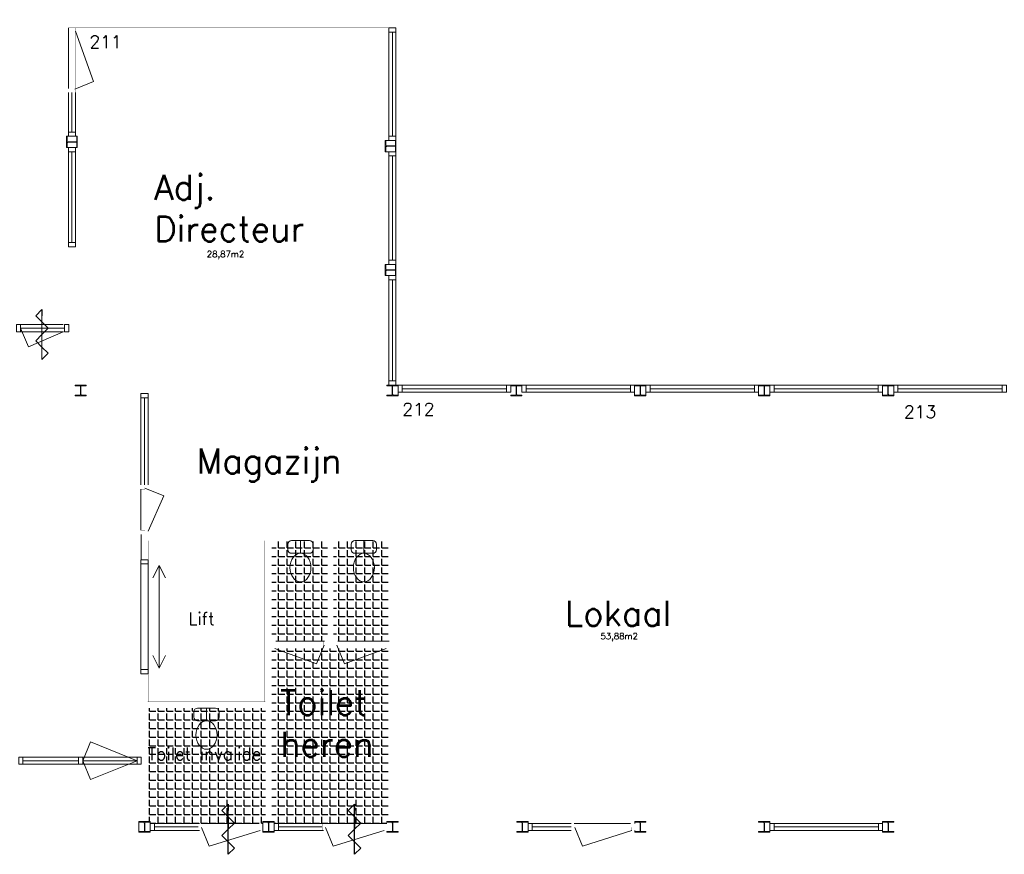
# Model space of a CAD drawing. Header units: millimetres. Extents: x 108018 to 208018, y -107735 to 42299730.
# Tile 7 of 17: x 150825 to 166557, y -64161 to -50821. Entities that reach past the tile are written whole.
import ezdxf

# ---------------------------------------------------------------- set-up
doc = ezdxf.new("R2010")
doc.units = ezdxf.units.MM
doc.header["$MEASUREMENT"] = 0
doc.layers.get('0').update_dxf_attribs({"linetype": 'CONTINUOUS'})
for name, color, linetype in [('Arcering', 21, 'CONTINUOUS'), ('Binnenkozijn', 4, 'CONTINUOUS'), ('Binnenmuur', 1, 'CONTINUOUS'), ('Buitenmuur', 1, 'CONTINUOUS'), ('Lift', 3, 'CONTINUOUS'), ('Profiel', 5, 'CONTINUOUS'), ('SANITAIR', 7, 'CONTINUOUS'), ('TEKST', 7, 'CONTINUOUS'), ('Timmerwerk', 5, 'CONTINUOUS'), ('TRAPPEN', 2, 'CONTINUOUS'), ('wandopeningen binnen', 4, 'CONTINUOUS'), ('wandopeningen buiten', 4, 'CONTINUOUS'), ('Zelfsluitend', 7, 'CONTINUOUS')]:
    doc.layers.add(name, color=color, linetype=linetype)
doc.layers.add('Binnendeurkozin', color=4, linetype='CONTINUOUS', lineweight=18)
doc.styles.get("Standard").update_dxf_attribs({"font": 'romans.shx'})
pattern_1 = [(0, (0, 0), (0, 137.5), [100, -37.5]), (90, (0, 0), (-137.5, 8e-15), [100, -37.5])]

msp = doc.modelspace()

# ---------------------------------------------------------------- hatches: boundary and pattern name
h = msp.add_hatch()
h.set_pattern_fill('ANGLE', color=256, scale=500)
h.set_pattern_definition(pattern_1)
h.paths.add_polyline_path([(156730.294, -60868.665), (154850.794, -60868.665), (154850.794, -63637.166), (154890.794, -63637.166), (154890.794, -63665.666), (156174.794, -63665.666), (156174.794, -63560.688), (156074.794, -63460.688), (156174.794, -63360.688), (156174.794, -63460.688), (156174.794, -63560.688), (156274.794, -63660.688), (156269.816, -63665.666), (156691.794, -63665.666), (156691.794, -63637.166), (156730.294, -63637.166)])
h.paths.add_polyline_path([(155617.149, -62391.965, -1), (155917.149, -62391.965, -1)], flags=0)
h.paths.add_polyline_path([(154884.789, -62701.581), (156589.551, -62701.581), (156589.551, -61434.914), (154884.789, -61434.914)], flags=24)
h.paths.add_polyline_path([(152818.294, -62705.665), (154946.865, -62705.665), (154946.865, -62405.665), (152818.294, -62405.665)], flags=9)
at = {"layer": 'Arcering'}
h = msp.add_hatch(dxfattribs=at)
h.set_pattern_fill('ANGLE', color=256, scale=500)
h.set_pattern_definition(pattern_1)
h.paths.add_polyline_path([(154850.794, -59147.166), (155740.544, -59147.166), (155740.544, -60754.665), (154850.794, -60754.665)])
h.paths.add_polyline_path([(155840.544, -59147.166), (156730.294, -59147.166), (156730.294, -60754.665), (155840.544, -60754.665)])
h = msp.add_hatch(dxfattribs=at)
h.set_pattern_fill('ANGLE', color=256, scale=500)
h.set_pattern_definition(pattern_1)
h.paths.add_polyline_path([(154850.794, -60868.665), (156730.294, -60868.665), (156730.294, -63637.166), (156691.794, -63637.166), (156691.794, -63665.666), (154890.794, -63665.666), (154890.794, -63637.166), (154850.794, -63637.166)])
h = msp.add_hatch(dxfattribs=at)
h.set_pattern_fill('ANGLE', color=256, scale=500)
h.set_pattern_definition(pattern_1)
h.paths.add_polyline_path([(154710.794, -63665.666), (154710.794, -63637.166), (154750.794, -63637.166), (154750.794, -61823.664), (152868.294, -61823.664), (152868.294, -63637.166), (152909.794, -63637.166), (152909.794, -63665.666)])

# ---------------------------------------------------------------- linework, layer by layer
for p, q in [((151081.076, -55553.045), (151181.076, -55453.045)), ((151181.076, -55453.045), (151181.076, -55553.045)), ((151181.076, -55453.045), (151181.076, -55553.045))]:
    msp.add_line(p, q)
at = {"const_width": 0.8}
msp.add_lwpolyline([(155840.544, -59147.166), (156730.294, -59147.166), (156730.294, -60754.665), (155840.544, -60754.665), (155840.544, -59147.166)], dxfattribs=at)
at = {"layer": 'Binnendeurkozin', "lineweight": 0}
for p, q in [((151602.295, -50951.666), (151602.295, -51918.666)), ((152006.595, -51810.586), (151716.295, -51003.666)), ((151706.295, -51933.666), (152006.595, -51810.586)), ((150840.295, -55695.164), (151520.923, -55695.164)), ((151542.295, -55752.164), (150840.295, -55752.164)), ((150840.295, -55752.164), (150963.375, -56052.464)), ((150963.375, -56052.464), (151520.923, -55809.164)), ((152761.294, -58325.166), (152761.294, -58980.166)), ((152825.294, -58310.166), (153125.594, -58433.247)), ((153125.594, -58433.247), (152875.294, -58995.166)), ((151831.294, -62664.164), (151954.374, -62363.865)), ((151954.374, -62363.865), (152701.294, -62664.164)), ((151831.294, -62607.164), (152701.294, -62607.164)), ((152701.294, -62664.164), (151831.294, -62664.164)), ((151831.294, -62664.164), (151954.374, -62964.464)), ((151954.374, -62964.464), (152701.294, -62664.164)), ((154643.794, -63665.666), (153743.794, -63665.666)), ((156624.794, -63665.666), (155724.794, -63665.666)), ((160584.794, -63665.667), (159684.794, -63665.667)), ((153851.874, -64029.966), (154666.294, -63779.666)), ((155709.794, -63729.666), (155832.874, -64029.966)), ((155832.874, -64029.966), (156647.294, -63779.666)), ((159696.294, -63729.667), (159819.374, -64029.966)), ((159819.374, -64029.966), (160607.294, -63779.667))]:
    msp.add_line(p, q, dxfattribs=at)
at = {"layer": 'Binnendeurkozin'}
for p, q in [((151181.076, -56253.045), (151181.076, -55453.045)), ((151081.076, -55553.045), (151181.076, -55653.045)), ((151181.076, -55653.045), (151181.076, -55853.045)), ((151181.076, -55653.045), (151281.076, -55753.045)), ((151281.076, -55753.045), (151181.076, -55853.045)), ((151181.076, -55853.045), (151081.076, -55953.045)), ((151081.076, -55953.045), (151181.076, -56053.045)), ((151181.076, -56053.045), (151281.076, -56153.045)), ((151281.076, -56153.045), (151181.076, -56253.045))]:
    msp.add_line(p, q, dxfattribs=at)
at = {"layer": 'Binnendeurkozin', "lineweight": 0, "const_width": 0.8}
for points in [[(151602.295, -50951.666), (151716.295, -50951.666), (151716.295, -51003.666), (151666.295, -51003.666), (151666.295, -51018.666), (151602.295, -51018.666), (151602.295, -50951.666)], [(151602.295, -51796.007), (151602.295, -51018.666)], [(151716.295, -51933.666), (151666.295, -51933.666), (151666.295, -51003.666), (151716.295, -51003.666), (151716.295, -51933.666)], [(151602.295, -51985.666), (151716.295, -51985.666), (151716.295, -51933.666), (151666.295, -51933.666), (151666.295, -51918.666), (151602.295, -51918.666), (151602.295, -51985.666)], [(152761.294, -58258.166), (152875.294, -58258.166), (152875.294, -58310.166), (152825.294, -58310.166), (152825.294, -58325.166), (152761.294, -58325.166), (152761.294, -58258.166)], [(152761.294, -58857.507), (152761.294, -58325.166)], [(152875.294, -58995.166), (152825.294, -58995.166), (152825.294, -58310.166), (152875.294, -58310.166), (152875.294, -58995.166)], [(152761.294, -59047.166), (152875.294, -59047.166), (152875.294, -58995.166), (152825.294, -58995.166), (152825.294, -58980.166), (152761.294, -58980.166), (152761.294, -59047.166)], [(153676.794, -63665.666), (153676.794, -63779.666), (153728.794, -63779.666), (153728.794, -63729.666), (153743.794, -63729.666), (153743.794, -63665.666), (153676.794, -63665.666)], [(154710.794, -63665.666), (154710.794, -63779.666), (154658.794, -63779.666), (154658.794, -63729.666), (154643.794, -63729.666), (154643.794, -63665.666), (154710.794, -63665.666)], [(155657.794, -63665.666), (155657.794, -63779.666), (155709.794, -63779.666), (155709.794, -63729.666), (155724.794, -63729.666), (155724.794, -63665.666), (155657.794, -63665.666)], [(156691.794, -63665.666), (156691.794, -63779.666), (156639.794, -63779.666), (156639.794, -63729.666), (156624.794, -63729.666), (156624.794, -63665.666), (156691.794, -63665.666)], [(159636.794, -63665.667), (159636.794, -63779.667), (159688.794, -63779.667), (159688.794, -63729.667), (159703.794, -63729.667), (159703.794, -63665.667), (159636.794, -63665.667)], [(160651.794, -63665.667), (160651.794, -63779.667), (160599.794, -63779.667), (160599.794, -63729.667), (160584.794, -63729.667), (160584.794, -63665.667), (160651.794, -63665.667)], [(153728.794, -63779.666), (153728.794, -63729.666), (154658.794, -63729.666), (154658.794, -63779.666), (153728.794, -63779.666)], [(155709.794, -63779.666), (155709.794, -63729.666), (156639.794, -63729.666), (156639.794, -63779.666), (155709.794, -63779.666)], [(159688.794, -63779.667), (159688.794, -63729.667), (160599.794, -63729.667), (160599.794, -63779.667), (159688.794, -63779.667)]]:
    msp.add_lwpolyline(points, dxfattribs=at)
at = {"layer": 'Binnendeurkozin', "lineweight": 0}
for points in [[(150840.295, -55809.164), (150773.295, -55809.164), (150773.295, -55695.164), (150840.295, -55695.164), (150840.295, -55809.164)], [(151522.423, -55809.164), (150841.795, -55809.164)], [(151609.295, -55809.164), (151542.295, -55809.164), (151542.295, -55695.164), (151609.295, -55695.164), (151609.295, -55809.164)], [(151831.294, -62721.164), (151764.294, -62721.164), (151764.294, -62607.164), (151831.294, -62607.164), (151831.294, -62721.164)], [(152768.294, -62721.164), (152701.294, -62721.164), (152701.294, -62607.164), (152768.294, -62607.164), (152768.294, -62721.164)], [(152701.294, -62721.164), (151831.294, -62721.164)]]:
    msp.add_lwpolyline(points, dxfattribs=at)
at = {"layer": 'Binnenkozijn', "lineweight": 0}
for p, q in [((156780.295, -52684.666), (156780.295, -51018.666)), ((156837.295, -51018.666), (156837.295, -52684.666)), ((151659.295, -52618.666), (151659.295, -51985.666)), ((151716.295, -51985.666), (151716.295, -52618.666)), ((151659.295, -54382.666), (151659.295, -52932.666)), ((151716.295, -52932.666), (151716.295, -54382.666)), ((156780.294, -54664.666), (156780.294, -52998.666)), ((156837.294, -52998.666), (156837.294, -54664.666)), ((156780.294, -56594.666), (156780.294, -54978.666)), ((156837.294, -54978.666), (156837.294, -56594.666)), ((156937.294, -56718.666), (158603.294, -56718.666)), ((158603.294, -56775.666), (156937.294, -56775.666)), ((158917.294, -56718.666), (160583.294, -56718.666)), ((160583.294, -56775.666), (158917.294, -56775.666)), ((160897.294, -56718.666), (162563.294, -56718.666)), ((162563.294, -56775.666), (160897.294, -56775.666)), ((162877.294, -56718.666), (164543.294, -56718.666)), ((164543.294, -56775.666), (162877.294, -56775.666)), ((164857.294, -56718.666), (166523.294, -56718.666)), ((166523.294, -56775.666), (164857.294, -56775.666)), ((152818.294, -58258.166), (152818.294, -56864.166)), ((152875.294, -56864.166), (152875.294, -58258.166)), ((152875.294, -59519.166), (152875.294, -61207.164)), ((150875.794, -62607.164), (151764.294, -62607.164)), ((151764.294, -62664.164), (150875.794, -62664.164)), ((152976.794, -63665.666), (153695.794, -63665.666)), ((154957.794, -63665.666), (155676.794, -63665.666)), ((158946.794, -63665.667), (159636.794, -63665.667)), ((162871.794, -63665.666), (164544.794, -63665.666)), ((153676.794, -63722.666), (152976.794, -63722.666)), ((155657.794, -63722.666), (154957.794, -63722.666)), ((159636.794, -63722.667), (159013.794, -63722.667)), ((164544.794, -63722.666), (162878.794, -63722.666))]:
    msp.add_line(p, q, dxfattribs=at)
for points in [[(156723.295, -51018.666), (156723.295, -50951.666), (156837.295, -50951.666), (156837.295, -51018.666), (156723.295, -51018.666)], [(156723.295, -52684.666), (156723.295, -51018.666)], [(151602.295, -52618.666), (151602.295, -51985.666)], [(151602.295, -52685.666), (151602.295, -52618.666), (151716.295, -52618.666), (151716.295, -52685.666), (151602.295, -52685.666)], [(156723.295, -52751.666), (156723.295, -52684.666), (156837.295, -52684.666), (156837.295, -52751.666), (156723.295, -52751.666)], [(151602.295, -52932.666), (151602.295, -52865.666), (151716.295, -52865.666), (151716.295, -52932.666), (151602.295, -52932.666)], [(151602.295, -54382.666), (151602.295, -52932.666)], [(156723.294, -52998.666), (156723.294, -52931.666), (156837.294, -52931.666), (156837.294, -52998.666), (156723.294, -52998.666)], [(156723.294, -54664.666), (156723.294, -52998.666)], [(151602.295, -54449.666), (151602.295, -54382.666), (151716.295, -54382.666), (151716.295, -54449.666), (151602.295, -54449.666)], [(156723.294, -54731.666), (156723.294, -54664.666), (156837.294, -54664.666), (156837.294, -54731.666), (156723.294, -54731.666)], [(156723.294, -54978.666), (156723.294, -54911.666), (156837.294, -54911.666), (156837.294, -54978.666), (156723.294, -54978.666)], [(156723.294, -56594.666), (156723.294, -54978.666)], [(156723.294, -56661.666), (156723.294, -56594.666), (156837.294, -56594.666), (156837.294, -56661.666), (156723.294, -56661.666)], [(156870.294, -56661.666), (156937.294, -56661.666), (156937.294, -56775.666), (156870.294, -56775.666), (156870.294, -56661.666)], [(156937.294, -56661.666), (158603.294, -56661.666)], [(158603.294, -56661.666), (158670.294, -56661.666), (158670.294, -56775.666), (158603.294, -56775.666), (158603.294, -56661.666)], [(158850.294, -56661.666), (158917.294, -56661.666), (158917.294, -56775.666), (158850.294, -56775.666), (158850.294, -56661.666)], [(158917.294, -56661.666), (160583.294, -56661.666)], [(160583.294, -56661.666), (160650.294, -56661.666), (160650.294, -56775.666), (160583.294, -56775.666), (160583.294, -56661.666)], [(160830.294, -56661.666), (160897.294, -56661.666), (160897.294, -56775.666), (160830.294, -56775.666), (160830.294, -56661.666)], [(160897.294, -56661.666), (162563.294, -56661.666)], [(162563.294, -56661.666), (162630.294, -56661.666), (162630.294, -56775.666), (162563.294, -56775.666), (162563.294, -56661.666)], [(162810.294, -56661.666), (162877.294, -56661.666), (162877.294, -56775.666), (162810.294, -56775.666), (162810.294, -56661.666)], [(162877.294, -56661.666), (164543.294, -56661.666)], [(164543.294, -56661.666), (164610.294, -56661.666), (164610.294, -56775.666), (164543.294, -56775.666), (164543.294, -56661.666)], [(164790.294, -56661.666), (164857.294, -56661.666), (164857.294, -56775.666), (164790.294, -56775.666), (164790.294, -56661.666)], [(164857.294, -56661.666), (166523.294, -56661.666)], [(166523.294, -56661.666), (166590.294, -56661.666), (166590.294, -56775.666), (166523.294, -56775.666), (166523.294, -56661.666)], [(152761.294, -56864.166), (152761.294, -56797.166), (152875.294, -56797.166), (152875.294, -56864.166), (152761.294, -56864.166)], [(152761.294, -58258.166), (152761.294, -56864.166)], [(152761.294, -59519.166), (152761.294, -59452.166), (152875.294, -59452.166), (152875.294, -59519.166), (152761.294, -59519.166)], [(152761.294, -61207.164), (152761.294, -59519.166)], [(152761.294, -61274.164), (152761.294, -61207.164), (152875.294, -61207.164), (152875.294, -61274.164), (152761.294, -61274.164)], [(150875.794, -62721.164), (150808.794, -62721.164), (150808.794, -62607.164), (150875.794, -62607.164), (150875.794, -62721.164)], [(151764.294, -62721.164), (150875.794, -62721.164)], [(152976.794, -63779.666), (152909.794, -63779.666), (152909.794, -63665.666), (152976.794, -63665.666), (152976.794, -63779.666)], [(154957.794, -63779.666), (154890.794, -63779.666), (154890.794, -63665.666), (154957.794, -63665.666), (154957.794, -63779.666)], [(159013.794, -63779.667), (158946.794, -63779.667), (158946.794, -63665.667), (159013.794, -63665.667), (159013.794, -63779.667)], [(162878.794, -63779.666), (162811.794, -63779.666), (162811.794, -63665.666), (162878.794, -63665.666), (162878.794, -63779.666)], [(164611.794, -63779.666), (164544.794, -63779.666), (164544.794, -63665.666), (164611.794, -63665.666), (164611.794, -63779.666)], [(153695.794, -63779.666), (152976.794, -63779.666)], [(155676.794, -63779.666), (154957.794, -63779.666)], [(159636.794, -63779.667), (158946.794, -63779.667)], [(164544.794, -63779.666), (162871.794, -63779.666)]]:
    msp.add_lwpolyline(points, dxfattribs=at)
at = {"layer": 'Binnenmuur', "lineweight": 0, "const_width": 0.8}
for points in [[(151660.795, -56832.666), (151709.295, -56832.666), (151709.295, -54449.666), (151609.295, -54449.666), (151609.295, -56832.666), (151660.795, -56832.666)], [(156781.794, -63637.166), (156830.294, -63637.167), (156830.294, -56832.666), (156730.294, -56832.666), (156730.294, -63637.166), (156781.794, -63637.166)], [(164701.794, -63637.167), (164750.294, -63637.167), (164750.294, -56832.666), (164650.294, -56832.666), (164650.294, -63637.167), (164701.794, -63637.167)], [(152868.294, -59047.166), (152868.294, -59452.166), (152768.294, -59452.166), (152768.294, -59047.166), (152868.294, -59047.166)], [(155840.544, -59147.166), (155840.544, -60868.665), (155740.544, -60868.665), (155740.544, -59147.166), (155840.544, -59147.166)], [(152819.794, -63637.166), (152868.294, -63637.166), (152868.294, -61274.164), (152768.294, -61274.164), (152768.294, -63637.166), (152819.794, -63637.166)]]:
    msp.add_lwpolyline(points, dxfattribs=at)
at = {"layer": 'Buitenmuur', "lineweight": 0}
msp.add_line((152768.294, -59047.166), (152768.294, -59452.166), dxfattribs=at)
at = {"layer": 'Buitenmuur', "lineweight": 0, "const_width": 0.8}
for points in [[(156837.295, -50951.666), (151602.295, -50951.666), (151602.295, -50751.666), (156837.295, -50751.666), (156837.295, -50951.666)], [(156777.294, -56797.166), (151802.295, -56797.166), (151802.295, -56697.166), (156777.294, -56697.166), (156777.294, -56797.166)], [(156730.294, -59147.166), (152868.294, -59147.166), (152868.294, -59047.166), (156730.294, -59047.166), (156730.294, -59147.166)], [(154850.794, -59147.166), (154750.794, -59147.166), (154750.794, -63637.166), (154850.794, -63637.166), (154850.794, -59154.168)], [(154750.794, -61823.664), (152868.294, -61823.664), (152868.294, -61723.664), (154750.794, -61723.664), (154750.794, -61823.664)], [(158853.794, -63772.667), (156784.794, -63772.667), (156784.794, -63672.667), (158853.794, -63672.667), (158853.794, -63772.667)], [(162718.794, -63772.666), (160744.794, -63772.667), (160744.794, -63672.667), (162718.794, -63672.666), (162718.794, -63772.666)], [(166738.794, -63772.666), (164704.794, -63772.666), (164704.794, -63672.666), (166738.794, -63672.666), (166738.794, -63772.666)]]:
    msp.add_lwpolyline(points, dxfattribs=at)
at = {"layer": 'Lift', "lineweight": 0, "const_width": 0.8}
msp.add_lwpolyline([(152877.544, -59147.166), (154741.544, -59147.166), (154741.544, -61723.664), (152877.544, -61723.664), (152877.544, -59147.166)], dxfattribs=at)
at = {"layer": 'Profiel', "lineweight": 0}
for p, q in [((156675.794, -52931.666), (156827.794, -52931.666)), ((162811.794, -63665.666), (162811.794, -63646.666))]:
    msp.add_line(p, q, dxfattribs=at)
for points in [[(151744.795, -52685.666), (151735.295, -52685.666), (151735.295, -52757.666, -0.414213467), (151720.295, -52772.666), (151598.295, -52772.666, -0.414213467), (151583.295, -52757.666), (151583.295, -52685.666), (151573.795, -52685.666), (151573.795, -52865.666), (151583.295, -52865.666), (151583.295, -52793.666, -0.41421385), (151598.295, -52778.666), (151720.295, -52778.666, -0.414213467), (151735.295, -52793.666), (151735.295, -52865.666), (151744.795, -52865.666)], [(156837.295, -52751.666), (156827.795, -52751.666), (156827.795, -52823.666, -0.414213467), (156812.795, -52838.666), (156690.795, -52838.666, -0.414213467), (156675.795, -52823.666), (156675.795, -52751.666), (156666.295, -52751.666), (156666.294, -52931.666), (156675.794, -52931.666), (156675.794, -52859.666, -0.41421385), (156690.794, -52844.666), (156812.794, -52844.666, -0.414213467), (156827.794, -52859.666), (156827.794, -52931.666), (156837.295, -52931.666)], [(156837.294, -54731.666), (156827.794, -54731.666), (156827.794, -54803.666, -0.414213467), (156812.794, -54818.666), (156690.794, -54818.666, -0.414213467), (156675.794, -54803.666), (156675.794, -54731.666), (156666.294, -54731.666), (156666.294, -54911.666), (156675.794, -54911.666), (156675.794, -54839.666, -0.41421385), (156690.794, -54824.666), (156812.794, -54824.666, -0.414213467), (156827.794, -54839.666), (156827.794, -54911.666), (156837.294, -54911.666)], [(151709.295, -56661.666), (151709.295, -56671.166), (151781.295, -56671.166, -0.414213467), (151796.295, -56686.166), (151796.295, -56808.166, -0.414213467), (151781.295, -56823.166), (151709.295, -56823.166), (151709.295, -56832.666), (151889.295, -56832.666), (151889.295, -56823.166), (151817.295, -56823.166, -0.41421385), (151802.295, -56808.166), (151802.295, -56686.166, -0.414213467), (151817.295, -56671.166), (151889.295, -56671.166), (151889.295, -56661.666)], [(156690.294, -56661.666), (156690.294, -56671.166), (156762.294, -56671.166, -0.414213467), (156777.294, -56686.166), (156777.294, -56808.166, -0.414213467), (156762.294, -56823.166), (156690.294, -56823.166), (156690.294, -56832.666), (156870.294, -56832.666), (156870.294, -56823.166), (156798.294, -56823.166, -0.41421385), (156783.294, -56808.166), (156783.294, -56686.166, -0.414213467), (156798.294, -56671.166), (156870.294, -56671.166), (156870.294, -56661.666)], [(158670.294, -56661.666), (158670.294, -56671.166), (158742.294, -56671.166, -0.414213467), (158757.294, -56686.166), (158757.294, -56808.166, -0.414213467), (158742.294, -56823.166), (158670.294, -56823.166), (158670.294, -56832.666), (158850.294, -56832.666), (158850.294, -56823.166), (158778.294, -56823.166, -0.41421385), (158763.294, -56808.166), (158763.294, -56686.166, -0.414213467), (158778.294, -56671.166), (158850.294, -56671.166), (158850.294, -56661.666)], [(160650.294, -56661.666), (160650.294, -56671.166), (160722.294, -56671.166, -0.414213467), (160737.294, -56686.166), (160737.294, -56808.166, -0.414213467), (160722.294, -56823.166), (160650.294, -56823.166), (160650.294, -56832.666), (160830.294, -56832.666), (160830.294, -56823.166), (160758.294, -56823.166, -0.41421385), (160743.294, -56808.166), (160743.294, -56686.166, -0.414213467), (160758.294, -56671.166), (160830.294, -56671.166), (160830.294, -56661.666)], [(162630.294, -56661.666), (162630.294, -56671.166), (162702.294, -56671.166, -0.414213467), (162717.294, -56686.166), (162717.294, -56808.166, -0.414213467), (162702.294, -56823.166), (162630.294, -56823.166), (162630.294, -56832.666), (162810.294, -56832.666), (162810.294, -56823.166), (162738.294, -56823.166, -0.41421385), (162723.294, -56808.166), (162723.294, -56686.166, -0.414213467), (162738.294, -56671.166), (162810.294, -56671.166), (162810.294, -56661.666)], [(164610.294, -56661.666), (164610.294, -56671.166), (164682.294, -56671.166, -0.414213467), (164697.294, -56686.166), (164697.294, -56808.166, -0.414213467), (164682.294, -56823.166), (164610.294, -56823.166), (164610.294, -56832.666), (164790.294, -56832.666), (164790.294, -56823.166), (164718.294, -56823.166, -0.41421385), (164703.294, -56808.166), (164703.294, -56686.166, -0.414213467), (164718.294, -56671.166), (164790.294, -56671.166), (164790.294, -56661.666)], [(152909.794, -63808.166), (152909.794, -63798.666), (152837.794, -63798.666, -0.414213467), (152822.794, -63783.666), (152822.794, -63661.666, -0.414213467), (152837.794, -63646.666), (152909.794, -63646.666), (152909.794, -63637.166), (152729.794, -63637.166), (152729.794, -63646.666), (152801.794, -63646.666, -0.41421385), (152816.794, -63661.666), (152816.794, -63783.666, -0.414213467), (152801.794, -63798.666), (152729.794, -63798.666), (152729.794, -63808.166)], [(154890.794, -63808.166), (154890.794, -63798.666), (154818.794, -63798.666, -0.414213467), (154803.794, -63783.666), (154803.794, -63661.666, -0.414213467), (154818.794, -63646.666), (154890.794, -63646.666), (154890.794, -63637.166), (154710.794, -63637.166), (154710.794, -63646.666), (154782.794, -63646.666, -0.41421385), (154797.794, -63661.666), (154797.794, -63783.666, -0.414213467), (154782.794, -63798.666), (154710.794, -63798.666), (154710.794, -63808.166)], [(156871.794, -63808.167), (156871.794, -63798.667), (156799.794, -63798.667, -0.414213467), (156784.794, -63783.667), (156784.794, -63661.667, -0.414213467), (156799.794, -63646.667), (156871.794, -63646.667), (156871.794, -63637.167), (156691.794, -63637.166), (156691.794, -63646.666), (156763.794, -63646.666, -0.41421385), (156778.794, -63661.666), (156778.794, -63783.666, -0.414213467), (156763.794, -63798.666), (156691.794, -63798.666), (156691.794, -63808.167)], [(158946.794, -63808.167), (158946.794, -63798.667), (158874.794, -63798.667, -0.414213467), (158859.794, -63783.667), (158859.794, -63661.667, -0.414213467), (158874.794, -63646.667), (158946.794, -63646.667), (158946.794, -63637.167), (158766.794, -63637.166), (158766.794, -63646.666), (158838.794, -63646.666, -0.41421385), (158853.794, -63661.666), (158853.794, -63783.666, -0.414213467), (158838.794, -63798.666), (158766.794, -63798.666), (158766.794, -63808.167)], [(160831.794, -63808.167), (160831.794, -63798.667), (160759.794, -63798.667, -0.414213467), (160744.794, -63783.667), (160744.794, -63661.667, -0.414213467), (160759.794, -63646.667), (160831.794, -63646.667), (160831.794, -63637.167), (160651.794, -63637.167), (160651.794, -63646.667), (160723.794, -63646.667, -0.41421385), (160738.794, -63661.667), (160738.794, -63783.667, -0.414213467), (160723.794, -63798.667), (160651.794, -63798.666), (160651.794, -63808.167)], [(162811.794, -63808.167), (162811.794, -63798.667), (162739.794, -63798.667, -0.414213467), (162724.794, -63783.666), (162724.794, -63661.666, -0.414213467), (162739.794, -63646.666), (162811.794, -63646.666), (162811.794, -63637.167), (162631.794, -63637.166), (162631.794, -63646.666), (162703.794, -63646.666, -0.41421385), (162718.794, -63661.666), (162718.794, -63783.666, -0.414213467), (162703.794, -63798.666), (162631.794, -63798.666), (162631.794, -63808.167)], [(164791.794, -63808.167), (164791.794, -63798.667), (164719.794, -63798.667, -0.414213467), (164704.794, -63783.667), (164704.794, -63661.667, -0.414213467), (164719.794, -63646.667), (164791.794, -63646.667), (164791.794, -63637.167), (164611.794, -63637.167), (164611.794, -63646.666), (164683.794, -63646.666, -0.41421385), (164698.794, -63661.666), (164698.794, -63783.666, -0.414213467), (164683.794, -63798.666), (164611.794, -63798.666), (164611.794, -63808.167)]]:
    msp.add_lwpolyline(points, format="xyb", close=True, dxfattribs=at)
at = {"layer": 'SANITAIR', "lineweight": 0}
for points in [[(155107.917, -59207.166, -0.414213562), (155167.917, -59147.166), (155454.138, -59147.166, -0.414213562), (155514.138, -59207.166), (155514.138, -59289.752, -0.414213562), (155454.138, -59349.752), (155167.917, -59349.752, -0.414213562), (155107.917, -59289.752)], [(156121.197, -59207.166, -0.414213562), (156181.197, -59147.166), (156467.418, -59147.166, -0.414213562), (156527.418, -59207.166), (156527.418, -59289.752, -0.414213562), (156467.418, -59349.752), (156181.197, -59349.752, -0.414213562), (156121.197, -59289.752)], [(153606.433, -61883.664, -0.414213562), (153666.433, -61823.664), (153952.655, -61823.664, -0.414213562), (154012.655, -61883.664), (154012.655, -61966.251, -0.414213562), (153952.655, -62026.251), (153666.433, -62026.251, -0.414213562), (153606.433, -61966.251)]]:
    msp.add_lwpolyline(points, format="xyb", close=True, dxfattribs=at)
for points in [[(155311.027, -59349.752), (155311.027, -59147.166)], [(156324.307, -59349.752), (156324.307, -59147.166)], [(153809.544, -62026.251), (153809.544, -61823.664)]]:
    msp.add_lwpolyline(points, dxfattribs=at)
for centre in [(155311.027, -59577.865), (156324.307, -59577.865), (153809.544, -62254.363)]:
    msp.add_ellipse(centre, major_axis=(0, 228.113), ratio=0.735922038, dxfattribs=at)
at = {"layer": 'Timmerwerk', "lineweight": 0}
for p, q in [((151583.295, -52685.666), (151735.295, -52685.666)), ((156675.795, -52751.666), (156827.795, -52751.666)), ((151579.768, -52865.666), (151731.768, -52865.666)), ((156675.794, -54731.666), (156827.794, -54731.666)), ((156675.794, -54911.666), (156827.794, -54911.666)), ((156870.294, -56823.166), (156870.294, -56775.666)), ((160650.294, -56823.166), (160650.294, -56775.666)), ((160830.294, -56823.166), (160830.294, -56775.666)), ((162630.294, -56823.166), (162630.294, -56775.666)), ((162810.294, -56823.166), (162810.294, -56775.666)), ((164610.294, -56823.166), (164610.294, -56775.666)), ((164790.294, -56823.166), (164790.294, -56775.666)), ((152729.794, -63646.666), (152729.794, -63798.666)), ((152909.794, -63646.666), (152909.794, -63798.666)), ((154710.794, -63646.666), (154710.794, -63798.666)), ((154890.794, -63646.666), (154890.794, -63798.666)), ((158946.794, -63646.667), (158946.794, -63665.667)), ((160651.794, -63646.667), (160651.794, -63665.667)), ((164611.794, -63665.666), (164611.794, -63646.666)), ((158946.794, -63798.667), (158946.794, -63779.667)), ((160651.794, -63779.666), (160651.794, -63798.666)), ((162811.794, -63798.667), (162811.794, -63779.666)), ((164611.794, -63779.666), (164611.794, -63798.666))]:
    msp.add_line(p, q, dxfattribs=at)
at = {"layer": 'Timmerwerk', "lineweight": 0, "const_width": 0.8}
msp.add_lwpolyline([(156691.794, -63646.666), (156691.794, -63798.666)], dxfattribs=at)
at = {"layer": 'TRAPPEN', "lineweight": 0}
for p, q in [((152952.765, -59743.165), (153052.765, -59543.165)), ((153052.765, -61183.165), (153052.765, -59543.165)), ((153052.765, -59543.165), (153152.765, -59743.165)), ((153052.765, -61183.165), (152952.765, -60983.165)), ((153152.765, -60983.165), (153052.765, -61183.165))]:
    msp.add_line(p, q, dxfattribs=at)
at = {"layer": 'wandopeningen binnen', "lineweight": 0}
for p, q in [((155692.544, -60754.665), (154915.204, -60754.665)), ((156730.294, -60754.665), (155907.544, -60754.665))]:
    msp.add_line(p, q, dxfattribs=at)
at = {"layer": 'wandopeningen buiten', "lineweight": 0}
for p, q in [((155565.464, -61118.964), (154902.794, -60868.665)), ((155688.544, -60818.665), (155565.464, -61118.964)), ((155892.544, -60818.665), (156015.624, -61118.964)), ((156015.624, -61118.964), (156678.294, -60868.665)), ((153728.794, -63729.666), (153851.874, -64029.966))]:
    msp.add_line(p, q, dxfattribs=at)
at = {"layer": 'wandopeningen buiten', "lineweight": 0, "const_width": 0.8}
for points in [[(154850.794, -60754.665), (154850.794, -60868.665), (154902.794, -60868.665), (154902.794, -60818.665), (154917.794, -60818.665), (154917.794, -60754.665), (154850.794, -60754.665)], [(154902.794, -60868.665), (154902.794, -60818.665), (155688.544, -60818.665), (155688.544, -60868.665), (154902.794, -60868.665)], [(154915.204, -60754.665), (155692.544, -60754.665)], [(155740.544, -60754.665), (155740.544, -60868.665), (155688.544, -60868.665), (155688.544, -60818.665), (155673.544, -60818.665), (155673.544, -60754.665), (155740.544, -60754.665)], [(155840.544, -60754.665), (155840.544, -60868.665), (155892.544, -60868.665), (155892.544, -60818.665), (155907.544, -60818.665), (155907.544, -60754.665), (155840.544, -60754.665)], [(155892.544, -60868.665), (155892.544, -60818.665), (156678.294, -60818.665), (156678.294, -60868.665), (155892.544, -60868.665)], [(156730.294, -60754.665), (156730.294, -60868.665), (156678.294, -60868.665), (156678.294, -60818.665), (156663.294, -60818.665), (156663.294, -60754.665), (156730.294, -60754.665)]]:
    msp.add_lwpolyline(points, dxfattribs=at)
at = {"layer": 'Zelfsluitend'}
for p, q in [((154055.87, -63460.688), (154155.87, -63360.688)), ((154155.87, -64160.688), (154155.87, -63360.688)), ((154155.87, -63360.688), (154155.87, -63460.688)), ((154155.87, -63360.688), (154155.87, -63460.688)), ((156074.794, -63460.688), (156174.794, -63360.688)), ((156174.794, -64160.688), (156174.794, -63360.688)), ((156174.794, -63360.688), (156174.794, -63460.688)), ((156174.794, -63360.688), (156174.794, -63460.688)), ((154055.87, -63460.688), (154155.87, -63560.688)), ((156074.794, -63460.688), (156174.794, -63560.688)), ((154155.87, -63560.688), (154155.87, -63760.688)), ((154155.87, -63560.688), (154255.87, -63660.688)), ((154255.87, -63660.688), (154155.87, -63760.688)), ((156174.794, -63560.688), (156174.794, -63760.688)), ((156174.794, -63560.688), (156274.794, -63660.688)), ((156274.794, -63660.688), (156174.794, -63760.688)), ((154155.87, -63760.688), (154055.87, -63860.688)), ((154055.87, -63860.688), (154155.87, -63960.688)), ((156174.794, -63760.688), (156074.794, -63860.688)), ((156074.794, -63860.688), (156174.794, -63960.688)), ((154155.87, -63960.688), (154255.87, -64060.688)), ((156174.794, -63960.688), (156274.794, -64060.688)), ((154255.87, -64060.688), (154155.87, -64160.688)), ((156274.794, -64060.688), (156174.794, -64160.688))]:
    msp.add_line(p, q, dxfattribs=at)

# ---------------------------------------------------------------- texts
at = {"lineweight": 0, "char_height": 100, "attachment_point": 1}
for s, insert in [('28,87m2', (153813.748, -54518.003)), ('53,88m2', (160103.911, -60623.864))]:
    msp.add_mtext_dynamic_manual_height_columns(s, width=2150.52218, gutter_width=15, heights=[0], dxfattribs=dict(at, insert=insert))
at = {"layer": 'TEKST', "lineweight": 0, "attachment_point": 1}
for s, insert, char_height in [('211', (151939.929, -51075.497), 200), ('Adj. Directeur', (152973.337, -53299.261), 400), ('212', (156939.125, -56948.108), 200), ('213', (164953.77, -56988.345), 200), ('Magazijn', (153650.247, -57672.758), 400), ('Lokaal', (159536.73, -60109.75), 400), ('Lift', (153517.645, -60293.775), 200), ('Toilet heren', (154984.789, -61534.914), 400), ('Toilet invalide', (152868.294, -62455.665), 200)]:
    msp.add_mtext_dynamic_manual_height_columns(s, width=2150.52218, gutter_width=15, heights=[0], dxfattribs=dict(at, insert=insert, char_height=char_height))

doc.saveas('drawing.dxf')
